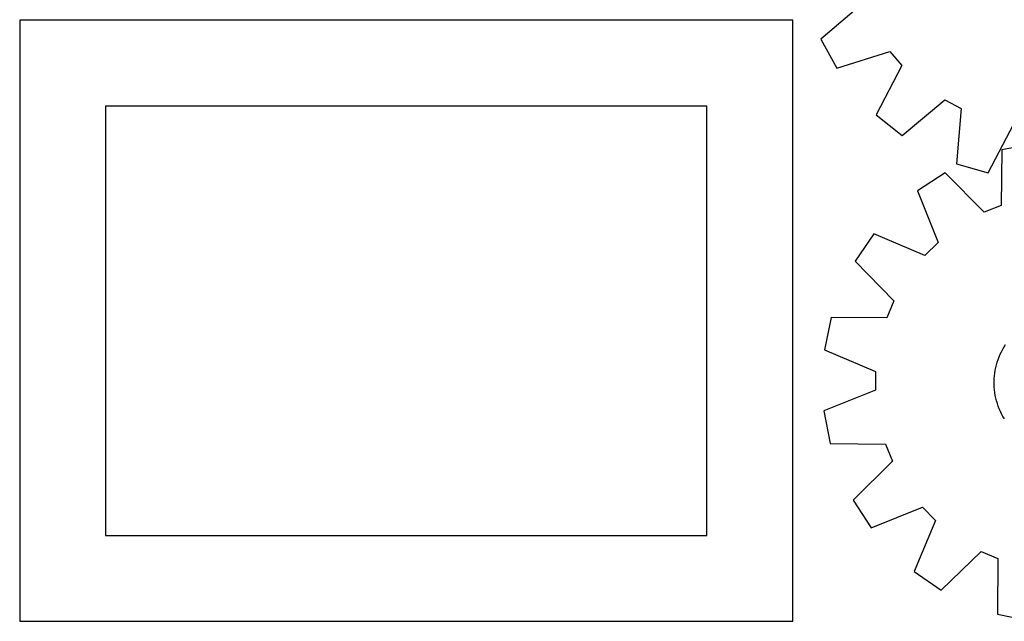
# Model space of a CAD drawing. Header units: millimetres. Extents: x 7 to 1243, y 7 to 1482.
# Tile 2 of 27: x 290 to 634, y 7 to 217. Entities that reach past the tile are written whole.
import ezdxf

# ---------------------------------------------------------------- set-up
doc = ezdxf.new("R2010")
doc.units = ezdxf.units.MM
doc.layers.add('CUT', color=7, linetype='CONTINUOUS', true_color=0x000000)

msp = doc.modelspace()

# ---------------------------------------------------------------- linework, layer by layer
at = {"layer": 'CUT'}
for p, q in [((584.691815, 222.442708), (569.91576, 209.908331)), ((560.061088, 216.530344), (290.061088, 216.530344)), ((290.061088, 216.530344), (290.061088, 6.530344)), ((560.061088, 6.530344), (560.061088, 216.530344)), ((569.91576, 209.908331), (575.483986, 199.804851)), ((575.483986, 199.804851), (593.972409, 205.603181)), ((593.972409, 205.603181), (598.114873, 200.685592)), ((598.114873, 200.685592), (589.260277, 183.450786)), ((530.061088, 186.530344), (320.061088, 186.530344)), ((320.061088, 186.530344), (320.061088, 36.530344)), ((530.061088, 36.530344), (530.061088, 186.530344)), ((598.271082, 176.247255), (613.133233, 188.679427)), ((613.133233, 188.679427), (618.84225, 185.72142)), ((618.84225, 185.72142), (617.257144, 166.410028)), ((589.260277, 183.450786), (598.271082, 176.247255)), ((628.338714, 163.203119), (637.311965, 180.376446)), ((644.467667, 173.352912), (633.132765, 171.206873)), ((633.132765, 171.206873), (632.887029, 151.832095)), ((617.257144, 166.410028), (628.338714, 163.203119)), ((613.302537, 163.206646), (603.651707, 156.886286)), ((626.924175, 149.426465), (613.302537, 163.206646)), ((603.651707, 156.886286), (610.839083, 138.892286)), ((632.887029, 151.832095), (626.924175, 149.426465)), ((588.392518, 141.90634), (581.895011, 132.373877)), ((606.250718, 134.387889), (588.392518, 141.90634)), ((610.839083, 138.892286), (606.250718, 134.387889)), ((581.895011, 132.373877), (595.421286, 118.500078)), ((595.421286, 118.500078), (592.905949, 112.582666)), ((573.529936, 112.694773), (571.174938, 101.401436)), ((592.905949, 112.582666), (573.529936, 112.694773)), ((633.886907, 102.416721), (634.412839, 103.242609)), ((571.174938, 101.401436), (588.98086, 93.759999)), ((632.132318, 98.919773), (632.517074, 99.820138)), ((632.517074, 99.820138), (632.938235, 100.70406)), ((632.938235, 100.70406), (633.3951, 101.570068)), ((633.3951, 101.570068), (633.886907, 102.416721)), ((631.202569, 96.135127), (631.474518, 97.075733)), ((631.474518, 97.075733), (631.784606, 98.004463)), ((631.784606, 98.004463), (632.132318, 98.919773)), ((588.98086, 93.759999), (588.921487, 87.330445)), ((630.504257, 92.285505), (630.619766, 93.257797)), ((630.619766, 93.257797), (630.774838, 94.224569)), ((630.774838, 94.224569), (630.969213, 95.184212)), ((630.969213, 95.184212), (631.202569, 96.135127)), ((630.392629, 90.330837), (630.428503, 91.30931)), ((630.396696, 89.351716), (630.392629, 90.330837)), ((630.428503, 91.30931), (630.504257, 92.285505)), ((588.921487, 87.330445), (570.977484, 80.019139)), ((630.440696, 88.373575), (630.396696, 89.351716)), ((630.524556, 87.398044), (630.440696, 88.373575)), ((630.648138, 86.426744), (630.524556, 87.398044)), ((630.811234, 85.461293), (630.648138, 86.426744)), ((631.013574, 84.503299), (630.811234, 85.461293)), ((631.254821, 83.554355), (631.013574, 84.503299)), ((631.534573, 82.61604), (631.254821, 83.554355)), ((631.852365, 81.689917), (631.534573, 82.61604)), ((570.977484, 80.019139), (573.123523, 68.684238)), ((632.207668, 80.777528), (631.852365, 81.689917)), ((632.59989, 79.880389), (632.207668, 80.777528)), ((633.028379, 78.999996), (632.59989, 79.880389)), ((633.492421, 78.137813), (633.028379, 78.999996)), ((633.991244, 77.295274), (633.492421, 78.137813)), ((573.123523, 68.684238), (592.498301, 68.438502)), ((592.498301, 68.438502), (594.903931, 62.475647)), ((594.903931, 62.475647), (581.123749, 48.854009)), ((581.123749, 48.854009), (587.444109, 39.203179)), ((587.444109, 39.203179), (605.43811, 46.390555)), ((605.43811, 46.390555), (609.942507, 41.80219)), ((609.942507, 41.80219), (602.424055, 23.943991)), ((320.061088, 36.530344), (530.061088, 36.530344)), ((611.956519, 17.446483), (625.830318, 30.972759)), ((625.830318, 30.972759), (631.74773, 28.457421)), ((631.74773, 28.457421), (631.635623, 9.081409)), ((602.424055, 23.943991), (611.956519, 17.446483)), ((631.635623, 9.081409), (642.92896, 6.726411)), ((290.061088, 6.530344), (560.061088, 6.530344))]:
    msp.add_line(p, q, dxfattribs=at)

doc.saveas('drawing.dxf')
